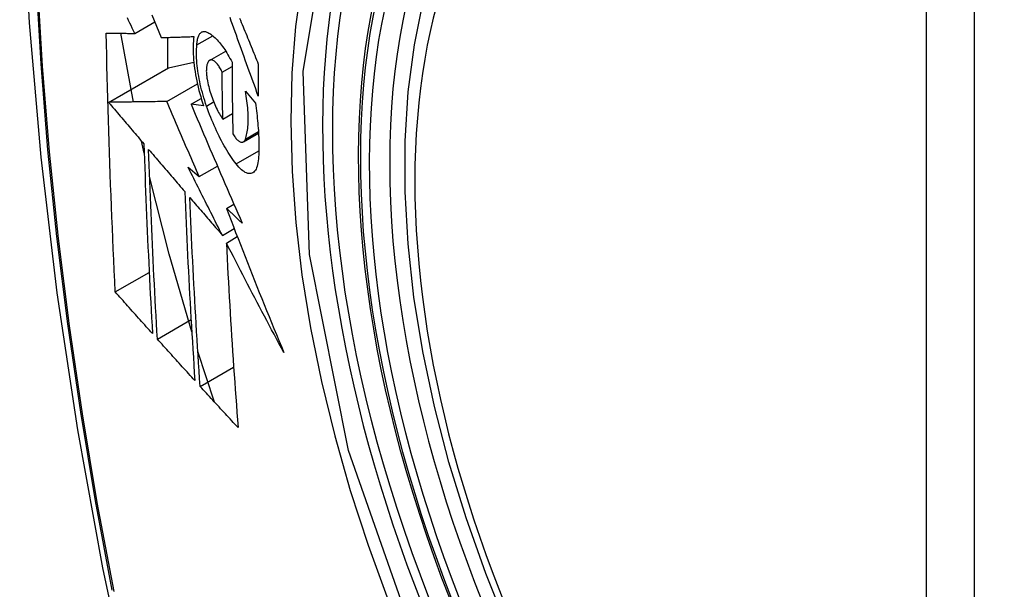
# Model space of a CAD drawing. Header units: inches. Extents: x 11 to 342, y 26 to 169.
# Tile 168 of 204: x 337.552 to 337.892, y 132.857 to 133.054. Entities that reach past the tile are written whole.
import ezdxf

# ---------------------------------------------------------------- set-up
doc = ezdxf.new("R2010")
doc.units = ezdxf.units.IN
doc.header["$MEASUREMENT"] = 0
doc.layers.add('Visible Edges(ANSI)', color=7, linetype='Continuous', lineweight=25)
doc.layers.add('Visible Tangent Edges(ANSI)', color=7, linetype='Continuous', lineweight=25)

msp = doc.modelspace()

# ---------------------------------------------------------------- linework, layer by layer
at = {"layer": 'Visible Edges(ANSI)'}
for p, q in [((337.59141, 133.04887), (337.59833, 133.05286)), ((337.59094, 133.02517), (337.58664, 133.0489)), ((337.60273, 133.04748), (337.60273, 133.03679)), ((337.61289, 133.04491), (337.61837, 133.04806)), ((337.6173, 133.03956), (337.62284, 133.04275)), ((337.58235, 133.02505), (337.60309, 133.037)), ((337.60309, 133.037), (337.61181, 133.0389)), ((337.62162, 133.03548), (337.62503, 133.03745)), ((337.60247, 133.02534), (337.61306, 133.03144)), ((337.62965, 133.02892), (337.6331, 133.0248)), ((337.61087, 133.02441), (337.61438, 133.02643)), ((337.61522, 133.02381), (337.61087, 133.02441)), ((337.62185, 133.01926), (337.6252, 133.02119)), ((337.62895, 133.01141), (337.63419, 133.01443)), ((337.59468, 133.0075), (337.59376, 133.01167)), ((337.60985, 133.00266), (337.61371, 132.99939)), ((337.61371, 132.99939), (337.61999, 133.00301)), ((337.6231, 132.98843), (337.62568, 132.98992)), ((337.62172, 132.97912), (337.62578, 132.98146)), ((337.62307, 132.97648), (337.62686, 132.97867)), ((337.58469, 132.95957), (337.5964, 132.96632)), ((337.59922, 132.9433), (337.61087, 132.95001)), ((337.61899, 132.92155), (337.61322, 132.93906)), ((337.61401, 132.92698), (337.62559, 132.93365))]:
    msp.add_line(p, q, dxfattribs=at)
at = {"layer": 'Visible Edges(ANSI)', "flags": 128}
for points in [[(337.60565, 133.47622), (337.59281, 133.43811), (337.58176, 133.39887), (337.57246, 133.35858), (337.56491, 133.31731), (337.55907, 133.27512), (337.55492, 133.23208), (337.55245, 133.18823), (337.55163, 133.14366), (337.55244, 133.09842), (337.55487, 133.05256), (337.55889, 133.00617), (337.56449, 132.95929), (337.57163, 132.912), (337.58031, 132.86436), (337.5905, 132.81645), (337.60218, 132.76833)], [(337.72053, 132.84312), (337.71279, 132.8623), (337.70594, 132.88157), (337.7, 132.90083), (337.69501, 132.92001), (337.69098, 132.93901), (337.68794, 132.95776), (337.68591, 132.97618), (337.6849, 132.99419), (337.68492, 133.0117), (337.68598, 133.02866), (337.68808, 133.04497), (337.69123, 133.06058), (337.69544, 133.07542), (337.7007, 133.0894), (337.707, 133.10247), (337.71433, 133.11453), (337.72267, 133.12552), (337.732, 133.13536), (337.74225, 133.14398), (337.75336, 133.15129)], [(337.59141, 133.04887), (337.59098, 133.04976), (337.59056, 133.05065), (337.59013, 133.05154), (337.58971, 133.05243), (337.58928, 133.05332), (337.58886, 133.05421)], [(337.59735, 133.0553), (337.59815, 133.05332), (337.59894, 133.05135), (337.59974, 133.04938), (337.60054, 133.04741)], [(337.63411, 133.02723), (337.63366, 133.02846), (337.63321, 133.02969), (337.63276, 133.03093), (337.63232, 133.03216), (337.63187, 133.0334), (337.63142, 133.03463), (337.63097, 133.03587), (337.63053, 133.03711), (337.63008, 133.03834), (337.62963, 133.03958), (337.62919, 133.04082), (337.62874, 133.04205), (337.6283, 133.04329), (337.62785, 133.04452), (337.62741, 133.04576), (337.62697, 133.04699), (337.62653, 133.04822), (337.62609, 133.04945), (337.62565, 133.05068), (337.62521, 133.0519), (337.62477, 133.05313), (337.62434, 133.05435)], [(337.62764, 133.05418), (337.62794, 133.05343), (337.62825, 133.05268), (337.62856, 133.05192), (337.62886, 133.05116), (337.62917, 133.05041), (337.62948, 133.04965), (337.62979, 133.04889), (337.6301, 133.04813), (337.6304, 133.04738), (337.63071, 133.04662), (337.63102, 133.04586), (337.63133, 133.0451), (337.63164, 133.04434), (337.63195, 133.04358), (337.63226, 133.04282), (337.63257, 133.04206), (337.63288, 133.0413), (337.63319, 133.04054), (337.6335, 133.03978), (337.63381, 133.03903), (337.63412, 133.03827)], [(337.61289, 133.04491), (337.61292, 133.04534), (337.61295, 133.04575), (337.613, 133.04615), (337.61306, 133.04653), (337.61314, 133.04688), (337.61322, 133.04722), (337.61332, 133.04754), (337.61342, 133.04783), (337.61354, 133.0481), (337.61367, 133.04835), (337.6138, 133.04858), (337.61395, 133.04878), (337.6141, 133.04896), (337.61427, 133.04911), (337.61444, 133.04924), (337.61462, 133.04935), (337.61481, 133.04943), (337.615, 133.04949), (337.6152, 133.04953), (337.61541, 133.04954), (337.61562, 133.04952), (337.61584, 133.04949), (337.61607, 133.04943), (337.6163, 133.04934)], [(337.6163, 133.04934), (337.61664, 133.04919), (337.61699, 133.049), (337.61735, 133.0488), (337.61771, 133.04856), (337.61807, 133.0483), (337.61843, 133.04801), (337.6188, 133.04769), (337.61917, 133.04736), (337.61954, 133.04699), (337.61991, 133.0466), (337.62029, 133.04619), (337.62066, 133.04576), (337.62103, 133.0453), (337.62141, 133.04482), (337.62178, 133.04431), (337.62215, 133.04379), (337.62252, 133.04325), (337.62289, 133.04268), (337.62325, 133.0421), (337.62361, 133.04149), (337.62397, 133.04087), (337.62433, 133.04023), (337.62468, 133.03957), (337.62503, 133.0389)], [(337.58469, 132.95957), (337.58451, 132.96325), (337.58433, 132.96694), (337.58416, 132.97063), (337.58399, 132.97433), (337.58382, 132.97803), (337.58366, 132.98173), (337.58351, 132.98543), (337.58335, 132.98913), (337.58321, 132.99284), (337.58306, 132.99656), (337.58292, 133.00027), (337.58279, 133.004), (337.58266, 133.00772), (337.58253, 133.01145), (337.58241, 133.01518), (337.5823, 133.01892), (337.58219, 133.02266), (337.58208, 133.02641), (337.58198, 133.03016), (337.58189, 133.03391), (337.5818, 133.03766), (337.58172, 133.04141), (337.58164, 133.04517), (337.58156, 133.04893)], [(337.58156, 133.04893), (337.58195, 133.04892), (337.58234, 133.04892), (337.58274, 133.04892), (337.58313, 133.04892), (337.58353, 133.04891), (337.58394, 133.04891), (337.58434, 133.04891), (337.58475, 133.04891), (337.58516, 133.04891), (337.58557, 133.0489), (337.58598, 133.0489), (337.58639, 133.0489), (337.58681, 133.0489), (337.58722, 133.04889), (337.58764, 133.04889), (337.58806, 133.04889), (337.58848, 133.04889), (337.58889, 133.04888), (337.58931, 133.04888), (337.58973, 133.04888), (337.59015, 133.04888), (337.59057, 133.04888), (337.59099, 133.04887), (337.59141, 133.04887)], [(337.60054, 133.04741), (337.601, 133.04743), (337.60146, 133.04744), (337.60193, 133.04746), (337.60239, 133.04747), (337.60286, 133.04748), (337.60333, 133.0475), (337.6038, 133.04751), (337.60427, 133.04753), (337.60474, 133.04754), (337.60521, 133.04756), (337.60568, 133.04757), (337.60615, 133.04759), (337.60663, 133.0476), (337.6071, 133.04762), (337.60758, 133.04763), (337.60805, 133.04765), (337.60852, 133.04766), (337.609, 133.04768), (337.60947, 133.04769), (337.60995, 133.04771), (337.61042, 133.04772), (337.6109, 133.04774), (337.61137, 133.04776), (337.61185, 133.04777)], [(337.61185, 133.04777), (337.61175, 133.047), (337.61167, 133.0462), (337.61161, 133.04536), (337.61158, 133.0445), (337.61156, 133.0436), (337.61157, 133.04268), (337.6116, 133.04174), (337.61166, 133.04077), (337.61173, 133.03979), (337.61183, 133.03878), (337.61194, 133.03776), (337.61208, 133.03672), (337.61224, 133.03567), (337.61242, 133.0346), (337.61262, 133.03353), (337.61284, 133.03245), (337.61308, 133.03137), (337.61333, 133.03028), (337.61361, 133.0292), (337.6139, 133.02811), (337.6142, 133.02703), (337.61453, 133.02595), (337.61487, 133.02488), (337.61522, 133.02381)], [(337.61621, 133.02379), (337.6159, 133.02471), (337.61559, 133.02565), (337.61531, 133.02658), (337.61503, 133.02752), (337.61477, 133.02846), (337.61452, 133.02941), (337.61429, 133.03035), (337.61407, 133.0313), (337.61387, 133.03224), (337.61368, 133.03317), (337.61351, 133.0341), (337.61336, 133.03502), (337.61322, 133.03593), (337.6131, 133.03683), (337.613, 133.03772), (337.61292, 133.03859), (337.61285, 133.03945), (337.6128, 133.04029), (337.61277, 133.04112), (337.61276, 133.04192), (337.61277, 133.0427), (337.61279, 133.04346), (337.61283, 133.0442), (337.61289, 133.04491)], [(337.61704, 133.03935), (337.61693, 133.03923), (337.61683, 133.0391), (337.61674, 133.03895), (337.61665, 133.03879), (337.61657, 133.03862), (337.6165, 133.03843), (337.61643, 133.03822), (337.61637, 133.038), (337.61632, 133.03777), (337.61627, 133.03753), (337.61623, 133.03727), (337.6162, 133.03701), (337.61618, 133.03673), (337.61616, 133.03644), (337.61616, 133.03613), (337.61615, 133.03582), (337.61616, 133.0355), (337.61618, 133.03517), (337.6162, 133.03484), (337.61623, 133.03449), (337.61627, 133.03414), (337.61631, 133.03379), (337.61636, 133.03343), (337.61642, 133.03307)], [(337.62162, 133.03548), (337.62143, 133.03588), (337.62123, 133.03626), (337.62104, 133.03663), (337.62083, 133.03698), (337.62063, 133.03731), (337.62042, 133.03763), (337.62021, 133.03792), (337.62, 133.0382), (337.61979, 133.03845), (337.61958, 133.03868), (337.61937, 133.03889), (337.61916, 133.03908), (337.61896, 133.03924), (337.61876, 133.03938), (337.61856, 133.0395), (337.61836, 133.03959), (337.61817, 133.03965), (337.61799, 133.03969), (337.61781, 133.0397), (337.61764, 133.03968), (337.61748, 133.03964), (337.61732, 133.03957), (337.61717, 133.03947), (337.61704, 133.03935)], [(337.62503, 133.0389), (337.62503, 133.03786), (337.62504, 133.03682), (337.62504, 133.03579), (337.62505, 133.03475), (337.62505, 133.03372), (337.62506, 133.03268), (337.62507, 133.03165), (337.62508, 133.03061), (337.62509, 133.02958), (337.6251, 133.02855), (337.62511, 133.02751), (337.62512, 133.02648), (337.62513, 133.02545), (337.62515, 133.02442), (337.62516, 133.02339), (337.62518, 133.02236), (337.62519, 133.02133), (337.62521, 133.0203), (337.62523, 133.01927), (337.62525, 133.01824), (337.62527, 133.01721), (337.62529, 133.01619), (337.62531, 133.01516), (337.62533, 133.01414)], [(337.63412, 133.03827), (337.63412, 133.03781), (337.63411, 133.03734), (337.63411, 133.03688), (337.63411, 133.03642), (337.63411, 133.03596), (337.63411, 133.0355), (337.63411, 133.03504), (337.6341, 133.03458), (337.6341, 133.03412), (337.6341, 133.03366), (337.6341, 133.0332), (337.6341, 133.03274), (337.6341, 133.03228), (337.6341, 133.03182), (337.6341, 133.03136), (337.6341, 133.0309), (337.6341, 133.03044), (337.6341, 133.02998), (337.6341, 133.02952), (337.6341, 133.02906), (337.63411, 133.0286), (337.63411, 133.02814), (337.63411, 133.02769), (337.63411, 133.02723)], [(337.61642, 133.03307), (337.61654, 133.03243), (337.61667, 133.03179), (337.61681, 133.03115), (337.61696, 133.03051), (337.61713, 133.02986), (337.6173, 133.02922), (337.61749, 133.02858), (337.61769, 133.02794), (337.6179, 133.02731), (337.61812, 133.02668), (337.61835, 133.02606), (337.61858, 133.02545), (337.61882, 133.02486), (337.61908, 133.02427), (337.61933, 133.02369), (337.6196, 133.02313), (337.61986, 133.02259), (337.62014, 133.02206), (337.62041, 133.02155), (337.62069, 133.02105), (337.62098, 133.02057), (337.62127, 133.02012), (337.62155, 133.01968), (337.62185, 133.01926)], [(337.62185, 133.01926), (337.62183, 133.01993), (337.62182, 133.02061), (337.62181, 133.02128), (337.6218, 133.02196), (337.62178, 133.02263), (337.62177, 133.02331), (337.62176, 133.02398), (337.62175, 133.02466), (337.62174, 133.02533), (337.62173, 133.02601), (337.62172, 133.02668), (337.62171, 133.02736), (337.6217, 133.02803), (337.62169, 133.02871), (337.62168, 133.02939), (337.62168, 133.03006), (337.62167, 133.03074), (337.62166, 133.03142), (337.62165, 133.03209), (337.62165, 133.03277), (337.62164, 133.03345), (337.62163, 133.03413), (337.62163, 133.0348), (337.62162, 133.03548)], [(337.62964, 133.01236), (337.6298, 133.01281), (337.62994, 133.01328), (337.63007, 133.01379), (337.63019, 133.01431), (337.63029, 133.01487), (337.63038, 133.01544), (337.63045, 133.01604), (337.63052, 133.01666), (337.63057, 133.0173), (337.6306, 133.01797), (337.63062, 133.01865), (337.63063, 133.01936), (337.63062, 133.02008), (337.6306, 133.02082), (337.63057, 133.02157), (337.63052, 133.02235), (337.63046, 133.02313), (337.63038, 133.02393), (337.63029, 133.02474), (337.63019, 133.02556), (337.63007, 133.02638), (337.62994, 133.02722), (337.6298, 133.02807), (337.62965, 133.02892)], [(337.60247, 133.02534), (337.60169, 133.02533), (337.6009, 133.02532), (337.60011, 133.0253), (337.59932, 133.02529), (337.59852, 133.02528), (337.59772, 133.02527), (337.59691, 133.02526), (337.5961, 133.02525), (337.59528, 133.02524), (337.59446, 133.02522), (337.59363, 133.02521), (337.59279, 133.0252), (337.59196, 133.02519), (337.59111, 133.02518), (337.59026, 133.02516), (337.58941, 133.02515), (337.58855, 133.02514), (337.58768, 133.02513), (337.58681, 133.02512), (337.58593, 133.0251), (337.58504, 133.02509), (337.58415, 133.02508), (337.58325, 133.02506), (337.58235, 133.02505)], [(337.58235, 133.02505), (337.58286, 133.02445), (337.58336, 133.02386), (337.58387, 133.02326), (337.58438, 133.02267), (337.58489, 133.02207), (337.5854, 133.02147), (337.58591, 133.02087), (337.58642, 133.02028), (337.58693, 133.01968), (337.58743, 133.01908), (337.58794, 133.01848), (337.58845, 133.01789), (337.58896, 133.01729), (337.58947, 133.01669), (337.58998, 133.01609), (337.59049, 133.0155), (337.591, 133.0149), (337.59151, 133.0143), (337.59202, 133.0137), (337.59253, 133.01311), (337.59304, 133.01251), (337.59355, 133.01191), (337.59406, 133.01131), (337.59457, 133.01072)], [(337.61371, 132.99939), (337.61324, 133.00047), (337.61276, 133.00155), (337.61229, 133.00263), (337.61182, 133.00371), (337.61135, 133.00479), (337.61087, 133.00587), (337.6104, 133.00696), (337.60993, 133.00804), (337.60946, 133.00912), (337.60899, 133.0102), (337.60852, 133.01128), (337.60805, 133.01237), (337.60758, 133.01345), (337.60712, 133.01453), (337.60665, 133.01561), (337.60618, 133.0167), (337.60571, 133.01778), (337.60525, 133.01886), (337.60478, 133.01994), (337.60432, 133.02102), (337.60385, 133.0221), (337.60339, 133.02318), (337.60293, 133.02426), (337.60247, 133.02534)], [(337.61087, 133.02441), (337.61159, 133.02271), (337.61231, 133.02101), (337.61303, 133.01931), (337.61375, 133.0176), (337.61448, 133.01589), (337.61521, 133.01418), (337.61594, 133.01247), (337.61667, 133.01076), (337.6174, 133.00904), (337.61814, 133.00733), (337.61887, 133.00561), (337.61961, 133.00389), (337.62035, 133.00218), (337.62109, 133.00046), (337.62184, 132.99874), (337.62258, 132.99702), (337.62333, 132.9953), (337.62407, 132.99359), (337.62482, 132.99187), (337.62557, 132.99016), (337.62632, 132.98845), (337.62707, 132.98673), (337.62783, 132.98502), (337.62858, 132.98332)], [(337.62648, 133.00377), (337.62601, 133.00438), (337.62554, 133.00502), (337.62508, 133.00568), (337.62461, 133.00636), (337.62415, 133.00707), (337.62368, 133.00779), (337.62323, 133.00854), (337.62277, 133.0093), (337.62232, 133.01009), (337.62187, 133.01089), (337.62142, 133.01172), (337.62098, 133.01256), (337.62054, 133.01342), (337.62011, 133.0143), (337.61969, 133.01519), (337.61927, 133.01609), (337.61886, 133.01701), (337.61846, 133.01795), (337.61806, 133.01889), (337.61767, 133.01985), (337.61729, 133.02082), (337.61692, 133.0218), (337.61656, 133.02279), (337.61621, 133.02379)], [(337.6331, 133.0248), (337.63323, 133.02391), (337.63335, 133.02303), (337.63347, 133.02215), (337.63358, 133.02128), (337.63368, 133.02042), (337.63377, 133.01956), (337.63386, 133.01871), (337.63394, 133.01786), (337.63401, 133.01702), (337.63408, 133.01619), (337.63413, 133.01537), (337.63418, 133.01456), (337.63422, 133.01376), (337.63426, 133.01296), (337.63428, 133.01218), (337.6343, 133.0114), (337.63431, 133.01064), (337.63432, 133.00988), (337.63431, 133.00914), (337.6343, 133.00841), (337.63428, 133.00769), (337.63425, 133.00698), (337.63422, 133.00628), (337.63417, 133.0056)], [(337.62533, 133.01414), (337.62554, 133.01379), (337.62575, 133.01346), (337.62597, 133.01316), (337.62618, 133.01287), (337.6264, 133.0126), (337.62661, 133.01236), (337.62683, 133.01214), (337.62704, 133.01195), (337.62725, 133.01177), (337.62745, 133.01163), (337.62766, 133.0115), (337.62785, 133.01141), (337.62805, 133.01134), (337.62823, 133.01129), (337.62841, 133.01128), (337.62859, 133.01129), (337.62875, 133.01133), (337.62891, 133.01139), (337.62906, 133.01148), (337.62919, 133.0116), (337.62932, 133.01175), (337.62944, 133.01193), (337.62955, 133.01213), (337.62964, 133.01236)], [(337.59457, 133.01072), (337.59466, 133.00796), (337.59476, 133.0052), (337.59485, 133.00245), (337.59495, 132.9997), (337.59506, 132.99695), (337.59516, 132.9942), (337.59527, 132.99146), (337.59538, 132.98872), (337.5955, 132.98598), (337.59562, 132.98325), (337.59574, 132.98052), (337.59586, 132.97778), (337.59598, 132.97506), (337.59611, 132.97233), (337.59624, 132.96961), (337.59638, 132.96688), (337.59651, 132.96416), (337.59665, 132.96145), (337.59679, 132.95873), (337.59693, 132.95602), (337.59708, 132.9533), (337.59723, 132.95059), (337.59738, 132.94788), (337.59753, 132.94518)], [(337.59922, 132.9433), (337.59906, 132.94601), (337.59891, 132.94873), (337.59876, 132.95145), (337.59861, 132.95417), (337.59846, 132.95689), (337.59832, 132.95961), (337.59818, 132.96233), (337.59804, 132.96505), (337.5979, 132.96777), (337.59777, 132.9705), (337.59764, 132.97322), (337.59751, 132.97595), (337.59739, 132.97868), (337.59727, 132.98141), (337.59715, 132.98414), (337.59703, 132.98687), (337.59692, 132.9896), (337.5968, 132.99234), (337.5967, 132.99508), (337.59659, 132.99782), (337.59649, 133.00056), (337.59639, 133.00331), (337.5963, 133.00606), (337.5962, 133.00881)], [(337.5962, 133.00881), (337.59672, 133.0082), (337.59724, 133.00759), (337.59776, 133.00699), (337.59828, 133.00638), (337.5988, 133.00577), (337.59932, 133.00516), (337.59984, 133.00456), (337.60036, 133.00395), (337.60088, 133.00334), (337.6014, 133.00273), (337.60192, 133.00212), (337.60244, 133.00152), (337.60297, 133.00091), (337.60349, 133.0003), (337.60401, 132.99969), (337.60453, 132.99908), (337.60505, 132.99847), (337.60557, 132.99787), (337.6061, 132.99726), (337.60662, 132.99665), (337.60714, 132.99604), (337.60766, 132.99544), (337.60818, 132.99483), (337.6087, 132.99422)], [(337.63417, 133.0056), (337.63411, 133.00487), (337.63401, 133.00418), (337.63388, 133.00355), (337.63373, 133.00298), (337.63355, 133.00246), (337.63334, 133.00199), (337.6331, 133.00159), (337.63284, 133.00125), (337.63256, 133.00096), (337.63226, 133.00074), (337.63193, 133.00058), (337.63159, 133.00047), (337.63123, 133.00043), (337.63085, 133.00045), (337.63046, 133.00053), (337.63005, 133.00067), (337.62963, 133.00087), (337.6292, 133.00112), (337.62876, 133.00143), (337.62832, 133.00179), (337.62786, 133.00221), (337.62741, 133.00268), (337.62695, 133.0032), (337.62648, 133.00377)], [(337.62172, 132.97912), (337.62122, 132.9801), (337.62072, 132.98108), (337.62022, 132.98206), (337.61972, 132.98304), (337.61922, 132.98402), (337.61873, 132.985), (337.61823, 132.98598), (337.61773, 132.98697), (337.61723, 132.98795), (337.61674, 132.98893), (337.61624, 132.98991), (337.61575, 132.99089), (337.61525, 132.99187), (337.61476, 132.99286), (337.61426, 132.99384), (337.61377, 132.99482), (337.61328, 132.9958), (337.61279, 132.99678), (337.6123, 132.99776), (337.61181, 132.99874), (337.61132, 132.99972), (337.61083, 133.0007), (337.61034, 133.00168), (337.60985, 133.00266)], [(337.61112, 132.94577), (337.60332, 132.97265), (337.59653, 132.99942)], [(337.6087, 132.99422), (337.60881, 132.99147), (337.60892, 132.98872), (337.60904, 132.98598), (337.60916, 132.98324), (337.60928, 132.9805), (337.60941, 132.97776), (337.60954, 132.97502), (337.60967, 132.97229), (337.6098, 132.96956), (337.60994, 132.96684), (337.61008, 132.96412), (337.61023, 132.9614), (337.61038, 132.95868), (337.61053, 132.95596), (337.61068, 132.95325), (337.61084, 132.95054), (337.611, 132.94784), (337.61116, 132.94513), (337.61132, 132.94243), (337.61149, 132.93974), (337.61166, 132.93704), (337.61183, 132.93435), (337.612, 132.93167), (337.61218, 132.92898)], [(337.61401, 132.92698), (337.61383, 132.92968), (337.61365, 132.93238), (337.61347, 132.93508), (337.6133, 132.93778), (337.61313, 132.94048), (337.61296, 132.94318), (337.6128, 132.94589), (337.61264, 132.94859), (337.61248, 132.9513), (337.61232, 132.95401), (337.61217, 132.95672), (337.61202, 132.95943), (337.61187, 132.96215), (337.61172, 132.96487), (337.61158, 132.96759), (337.61144, 132.97031), (337.61131, 132.97303), (337.61118, 132.97576), (337.61105, 132.97849), (337.61092, 132.98122), (337.6108, 132.98396), (337.61068, 132.98669), (337.61057, 132.98943), (337.61046, 132.99218)], [(337.61046, 132.99218), (337.61093, 132.99164), (337.61139, 132.99109), (337.61186, 132.99055), (337.61233, 132.99), (337.6128, 132.98946), (337.61327, 132.98892), (337.61373, 132.98837), (337.6142, 132.98783), (337.61467, 132.98728), (337.61514, 132.98674), (337.61561, 132.9862), (337.61608, 132.98565), (337.61655, 132.98511), (337.61702, 132.98456), (337.61749, 132.98402), (337.61796, 132.98347), (337.61843, 132.98293), (337.6189, 132.98239), (337.61937, 132.98184), (337.61984, 132.9813), (337.62031, 132.98075), (337.62078, 132.98021), (337.62125, 132.97967), (337.62172, 132.97912)], [(337.62858, 132.98332), (337.62835, 132.98353), (337.62812, 132.98374), (337.6279, 132.98395), (337.62767, 132.98417), (337.62744, 132.98438), (337.62721, 132.98459), (337.62698, 132.98481), (337.62675, 132.98502), (337.62653, 132.98523), (337.6263, 132.98545), (337.62607, 132.98566), (337.62584, 132.98587), (337.62561, 132.98609), (337.62538, 132.9863), (337.62516, 132.98652), (337.62493, 132.98673), (337.6247, 132.98694), (337.62447, 132.98716), (337.62424, 132.98737), (337.62401, 132.98758), (337.62379, 132.98779), (337.62356, 132.98801), (337.62333, 132.98822), (337.6231, 132.98843)], [(337.6231, 132.98843), (337.6239, 132.98636), (337.62469, 132.98429), (337.62549, 132.98221), (337.62629, 132.98014), (337.6271, 132.97806), (337.62791, 132.97598), (337.62872, 132.97391), (337.62953, 132.97183), (337.63035, 132.96975), (337.63117, 132.96768), (337.63199, 132.9656), (337.63281, 132.96353), (337.63364, 132.96145), (337.63447, 132.95937), (337.63531, 132.9573), (337.63615, 132.95522), (337.63699, 132.95315), (337.63783, 132.95108), (337.63868, 132.949), (337.63953, 132.94693), (337.64039, 132.94486), (337.64124, 132.94279), (337.64211, 132.94072), (337.64297, 132.93865)], [(337.64297, 132.93865), (337.64212, 132.94022), (337.64127, 132.9418), (337.64042, 132.94337), (337.63958, 132.94495), (337.63873, 132.94652), (337.63789, 132.9481), (337.63705, 132.94968), (337.63621, 132.95125), (337.63538, 132.95283), (337.63454, 132.95441), (337.63371, 132.95599), (337.63288, 132.95757), (337.63205, 132.95915), (337.63122, 132.96073), (337.6304, 132.96231), (337.62957, 132.96389), (337.62875, 132.96546), (337.62793, 132.96704), (337.62712, 132.96862), (337.6263, 132.97019), (337.62549, 132.97177), (337.62468, 132.97334), (337.62387, 132.97491), (337.62307, 132.97648)], [(337.62307, 132.97648), (337.6232, 132.97379), (337.62333, 132.9711), (337.62347, 132.96842), (337.62361, 132.96573), (337.62376, 132.96305), (337.62391, 132.96037), (337.62406, 132.9577), (337.62422, 132.95502), (337.62438, 132.95235), (337.62454, 132.94968), (337.62471, 132.94702), (337.62488, 132.94436), (337.62505, 132.9417), (337.62523, 132.93905), (337.62541, 132.9364), (337.62559, 132.93375), (337.62577, 132.93111), (337.62596, 132.92847), (337.62615, 132.92584), (337.62634, 132.92321), (337.62653, 132.92059), (337.62673, 132.91797), (337.62693, 132.91536), (337.62713, 132.91275)], [(337.59753, 132.94518), (337.59699, 132.94578), (337.59645, 132.94638), (337.59592, 132.94697), (337.59538, 132.94757), (337.59484, 132.94817), (337.59431, 132.94877), (337.59377, 132.94937), (337.59323, 132.94997), (337.5927, 132.95057), (337.59216, 132.95117), (337.59163, 132.95177), (337.59109, 132.95237), (337.59056, 132.95297), (337.59002, 132.95357), (337.58949, 132.95417), (337.58895, 132.95477), (337.58842, 132.95537), (337.58788, 132.95597), (337.58735, 132.95657), (337.58682, 132.95717), (337.58628, 132.95777), (337.58575, 132.95837), (337.58522, 132.95897), (337.58469, 132.95957)], [(337.61218, 132.92898), (337.61164, 132.92958), (337.6111, 132.93017), (337.61055, 132.93077), (337.61001, 132.93136), (337.60947, 132.93196), (337.60893, 132.93256), (337.60838, 132.93315), (337.60784, 132.93375), (337.6073, 132.93435), (337.60676, 132.93494), (337.60622, 132.93554), (337.60568, 132.93614), (337.60514, 132.93673), (337.6046, 132.93733), (337.60406, 132.93793), (337.60352, 132.93852), (337.60298, 132.93912), (337.60244, 132.93972), (337.6019, 132.94032), (337.60136, 132.94091), (337.60083, 132.94151), (337.60029, 132.94211), (337.59975, 132.9427), (337.59922, 132.9433)], [(337.62713, 132.91275), (337.62658, 132.91334), (337.62603, 132.91393), (337.62548, 132.91452), (337.62493, 132.91512), (337.62438, 132.91571), (337.62383, 132.9163), (337.62328, 132.91689), (337.62273, 132.91749), (337.62219, 132.91808), (337.62164, 132.91867), (337.62109, 132.91927), (337.62054, 132.91986), (337.62, 132.92045), (337.61945, 132.92105), (337.6189, 132.92164), (337.61836, 132.92223), (337.61781, 132.92283), (337.61727, 132.92342), (337.61672, 132.92401), (337.61618, 132.92461), (337.61564, 132.9252), (337.61509, 132.92579), (337.61455, 132.92639), (337.61401, 132.92698)]]:
    msp.add_lwpolyline(points, dxfattribs=at)
at = {"layer": 'Visible Edges(ANSI)'}
msp.add_ellipse((337.90225, 132.87584), major_axis=(0.15718, -0.27294), ratio=0.578093, start_param=2.362013, end_param=7.062765, dxfattribs=at)
msp.add_ellipse((337.89877, 132.87384), major_axis=(-0.15963, 0.2772), ratio=0.578093, dxfattribs=at)
at = {"layer": 'Visible Tangent Edges(ANSI)'}
for p, q in [((337.86501, 133.13873), (337.86501, 132.65344)), ((337.88171, 132.65344), (337.88171, 133.13873)), ((337.61621, 133.02379), (337.61868, 133.02521)), ((337.62964, 133.01236), (337.63416, 133.01496)), ((337.62648, 133.00377), (337.6343, 133.00827))]:
    msp.add_line(p, q, dxfattribs=at)
at = {"layer": 'Visible Tangent Edges(ANSI)', "flags": 128}
for points in [[(337.60481, 133.43262), (337.59704, 133.41013), (337.58992, 133.38698), (337.58345, 133.3632), (337.57764, 133.3388), (337.57251, 133.31382), (337.56805, 133.28829), (337.56428, 133.26223), (337.56119, 133.23567), (337.5588, 133.20866), (337.55709, 133.18123), (337.55608, 133.15341), (337.55575, 133.12521), (337.55611, 133.09662), (337.55716, 133.06765), (337.55889, 133.03833), (337.5613, 133.00868), (337.56439, 132.97874), (337.56816, 132.94855), (337.5726, 132.91811), (337.57772, 132.88743), (337.5835, 132.85655)], [(337.58424, 132.8561), (337.57844, 132.88692), (337.5733, 132.91754), (337.56884, 132.94793), (337.56506, 132.97807), (337.56196, 133.00795), (337.55953, 133.03754), (337.55779, 133.06681), (337.55674, 133.09571), (337.55638, 133.12423), (337.55671, 133.15236), (337.55773, 133.1801), (337.55944, 133.20744), (337.56185, 133.23436), (337.56495, 133.26081), (337.56874, 133.28676), (337.57321, 133.31219), (337.57836, 133.33705), (337.58419, 133.36132), (337.59067, 133.38497), (337.59781, 133.40798), (337.60559, 133.43034)], [(337.68957, 132.83565), (337.66535, 132.9048), (337.65183, 132.97251), (337.64962, 133.03573), (337.65883, 133.09133), (337.67909, 133.13696), (337.70935, 133.17034), (337.7483, 133.18997), (337.79429, 133.19508), (337.84498, 133.18542), (337.89814, 133.16145)], [(337.70406, 133.17153), (337.69503, 133.16352), (337.68667, 133.15452), (337.67901, 133.14457), (337.67208, 133.13369), (337.66589, 133.12193), (337.66048, 133.1093), (337.65588, 133.09586), (337.6521, 133.08169), (337.64915, 133.06682), (337.64703, 133.0513), (337.64576, 133.03517), (337.64534, 133.01846), (337.64577, 133.00123), (337.64705, 132.98356), (337.64918, 132.96554), (337.65215, 132.94722), (337.65594, 132.92866), (337.66053, 132.90991), (337.66593, 132.89104), (337.6721, 132.8721), (337.67904, 132.85317)]]:
    msp.add_lwpolyline(points, dxfattribs=at)
at = {"layer": 'Visible Tangent Edges(ANSI)'}
for centre, major_axis, start_param, end_param in [((337.90125, 132.87527), (-0.17285, 0.30015), 5.049711, 10.658253), ((337.9012, 132.87524), (-0.1503, 0.261), 5.670484, 8.47055)]:
    msp.add_ellipse(centre, major_axis=major_axis, ratio=0.578093, start_param=start_param, end_param=end_param, dxfattribs=at)
for centre, major_axis in [((337.90184, 132.87561), (0.17078, -0.29656)), ((337.89887, 132.8739), (-0.16238, 0.28198)), ((337.89877, 132.87384), (0.16178, -0.28094))]:
    msp.add_ellipse(centre, major_axis=major_axis, ratio=0.578093, dxfattribs=at)

doc.saveas('drawing.dxf')
